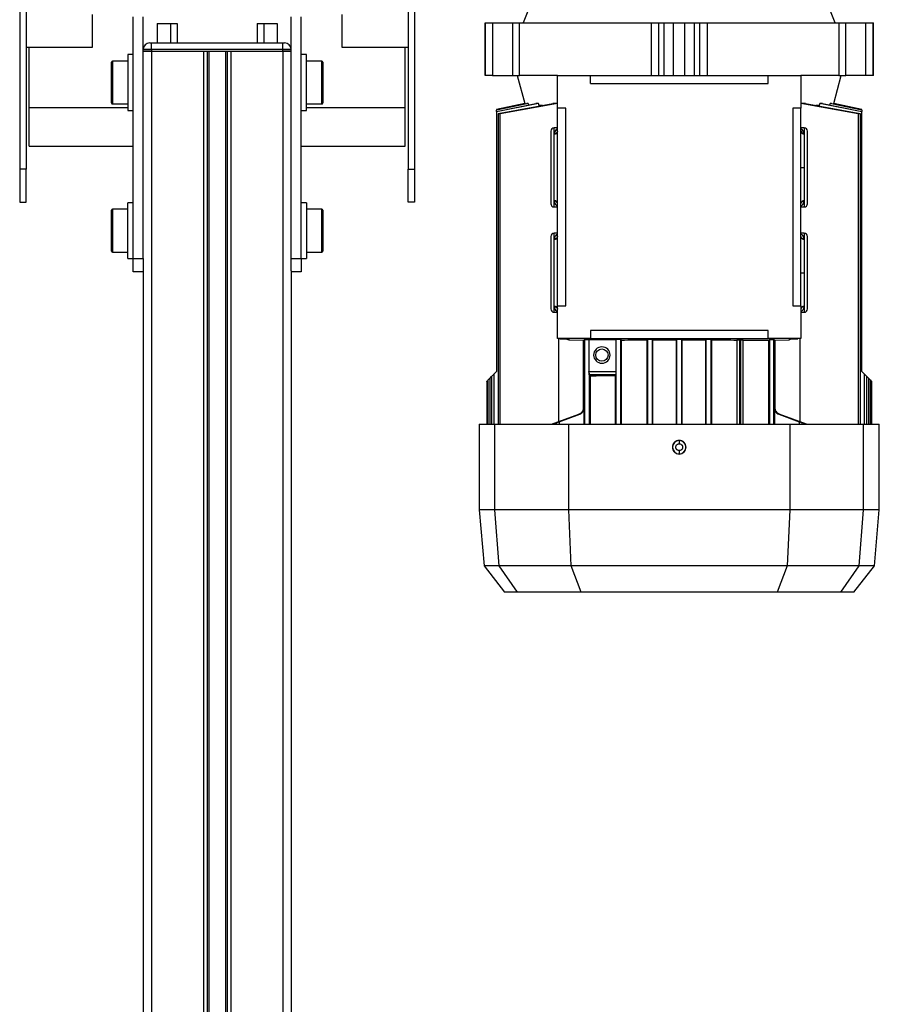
# Model space of a CAD drawing. Header units: millimetres. Extents: x 0 to 420, y 0 to 297.
# Tile 33 of 36: x 276 to 289, y 218 to 233. Entities that reach past the tile are written whole.
import ezdxf

# ---------------------------------------------------------------- set-up
doc = ezdxf.new("R2010")
doc.units = ezdxf.units.MM

msp = doc.modelspace()

# ---------------------------------------------------------------- linework, layer by layer
at = {"color": 7, "linetype": 'Continuous', "lineweight": 25}
for p, q in [((276.27843, 235.25616), (276.27843, 231.15329)), ((282.27843, 235.25616), (282.27843, 231.15329)), ((276.37843, 235.15616), (276.37843, 231.15329)), ((282.17843, 235.15616), (282.17843, 231.15329)), ((284.04843, 233.67829), (283.92722, 233.37829)), ((288.66964, 233.37829), (288.54843, 233.67829)), ((277.37843, 233.50329), (277.37843, 233.00329)), ((278.00343, 229.79329), (278.00343, 233.46903)), ((278.15343, 229.79329), (278.15343, 233.46903)), ((280.40343, 229.79329), (280.40343, 233.46903)), ((280.55343, 229.79329), (280.55343, 233.46903)), ((281.17843, 233.00329), (281.17843, 233.50329)), ((283.34843, 233.37829), (283.34843, 232.57829)), ((283.34843, 233.37829), (283.34974, 233.37829)), ((283.34974, 232.57829), (283.34974, 233.37829)), ((283.34974, 233.37829), (283.46085, 233.37829)), ((283.46085, 233.37829), (283.46085, 232.57829)), ((283.46085, 233.37829), (283.76461, 233.37829)), ((283.76461, 233.37829), (283.76461, 232.57829)), ((283.76461, 233.37829), (283.87349, 233.37829)), ((283.87349, 232.57829), (283.87349, 233.37829)), ((283.87349, 233.37829), (285.86994, 233.37829)), ((285.86994, 233.37829), (285.86994, 232.57829)), ((285.86994, 233.37829), (285.98873, 233.37829)), ((285.98873, 232.57829), (285.98873, 233.37829)), ((285.98873, 233.37829), (286.07012, 233.37829)), ((286.07012, 232.57829), (286.07012, 233.37829)), ((286.07012, 233.37829), (286.21054, 233.37829)), ((286.21054, 232.57829), (286.21054, 233.37829)), ((286.21054, 233.37829), (286.38631, 233.37829)), ((286.38631, 232.57829), (286.38631, 233.37829)), ((286.38631, 233.37829), (286.52673, 233.37829)), ((286.52673, 233.37829), (286.52673, 232.57829)), ((286.52673, 233.37829), (286.60812, 233.37829)), ((286.60812, 233.37829), (286.60812, 232.57829)), ((286.60812, 233.37829), (286.72691, 233.37829)), ((286.72691, 232.57829), (286.72691, 233.37829)), ((286.72691, 233.37829), (288.72336, 233.37829)), ((288.72336, 233.37829), (288.72336, 232.57829)), ((288.72336, 233.37829), (288.83225, 233.37829)), ((288.83225, 232.57829), (288.83225, 233.37829)), ((288.83225, 233.37829), (289.13601, 233.37829)), ((289.13601, 232.57829), (289.13601, 233.37829)), ((289.13601, 233.37829), (289.24712, 233.37829)), ((289.24712, 232.57829), (289.24712, 233.37829)), ((289.24712, 233.37829), (289.24843, 233.37829)), ((289.24843, 232.57829), (289.24843, 233.37829)), ((278.36843, 233.36829), (278.56843, 233.36829)), ((278.36843, 233.36829), (278.36843, 233.06979)), ((278.56843, 233.36829), (278.56843, 233.06979)), ((278.56843, 233.36829), (278.66843, 233.36829)), ((278.66843, 233.36829), (278.66843, 233.06979)), ((279.88843, 233.36829), (279.88843, 233.06979)), ((279.88843, 233.36829), (279.98843, 233.36829)), ((279.98843, 233.36829), (279.98843, 233.06979)), ((279.98843, 233.36829), (280.18843, 233.36829)), ((280.18843, 233.36829), (280.18843, 233.06979)), ((278.25343, 233.06979), (278.27843, 233.06979)), ((278.27843, 232.96979), (278.27843, 233.06979)), ((278.27843, 233.06979), (280.27843, 233.06979)), ((280.27843, 232.96979), (280.27843, 233.06979)), ((280.27843, 233.06979), (280.30343, 233.06979)), ((277.37843, 233.00329), (276.37843, 233.00329)), ((276.42093, 232.08746), (276.42093, 233.00329)), ((278.27843, 232.96979), (278.15343, 232.96979)), ((278.27843, 232.94479), (278.15343, 232.94479)), ((278.15343, 232.94479), (278.27843, 232.94479)), ((278.27843, 232.96979), (278.27843, 232.94479)), ((280.27843, 232.96979), (278.27843, 232.96979)), ((278.27843, 232.94479), (280.27843, 232.94479)), ((278.27843, 232.94479), (279.07093, 232.94479)), ((278.27843, 232.94479), (278.27843, 207.69479)), ((279.07093, 232.94479), (279.07093, 207.69479)), ((279.12513, 232.94479), (279.12513, 207.69479)), ((279.15383, 232.94479), (279.15383, 207.69479)), ((279.40302, 232.94479), (279.40302, 207.69479)), ((279.43173, 232.94479), (279.43173, 207.69479)), ((279.48593, 232.94479), (279.48593, 207.69479)), ((279.48593, 232.94479), (280.27843, 232.94479)), ((280.27843, 232.94479), (280.27843, 232.96979)), ((280.40343, 232.96979), (280.27843, 232.96979)), ((280.40343, 232.94479), (280.27843, 232.94479)), ((280.27843, 232.94479), (280.40343, 232.94479)), ((280.27843, 232.94479), (280.27843, 207.69479)), ((282.17843, 233.00329), (281.17843, 233.00329)), ((282.13593, 232.08746), (282.13593, 233.00329)), ((277.67343, 232.15829), (277.67343, 232.77829)), ((277.92343, 232.79329), (277.68843, 232.79329)), ((277.68843, 232.79329), (277.68843, 232.14329)), ((278.00343, 232.89329), (277.92343, 232.89329)), ((277.92343, 232.89329), (277.92343, 232.04329)), ((280.63343, 232.89329), (280.55343, 232.89329)), ((280.63343, 232.35386), (280.63343, 232.89329)), ((280.86843, 232.79329), (280.63343, 232.79329)), ((280.86843, 232.41337), (280.86843, 232.79329)), ((280.88343, 232.77829), (280.88343, 232.41591)), ((283.34974, 232.57829), (283.34843, 232.57829)), ((283.46085, 232.57829), (283.34974, 232.57829)), ((283.46085, 232.57829), (283.76461, 232.57829)), ((283.76461, 232.57829), (283.87349, 232.57829)), ((283.83593, 232.57829), (283.95081, 232.14955)), ((284.44843, 232.57829), (283.87349, 232.57829)), ((284.44843, 232.07829), (284.44843, 232.57829)), ((284.44843, 232.57829), (284.94843, 232.57829)), ((284.94843, 232.45329), (284.94843, 232.57829)), ((284.94843, 232.57829), (287.64843, 232.57829)), ((287.64843, 232.45329), (287.64843, 232.57829)), ((287.64843, 232.57829), (288.14843, 232.57829)), ((288.14843, 232.57829), (288.14843, 232.07829)), ((288.72336, 232.57829), (288.14843, 232.57829)), ((288.64605, 232.14955), (288.76093, 232.57829)), ((288.72336, 232.57829), (288.83225, 232.57829)), ((289.13601, 232.57829), (288.83225, 232.57829)), ((289.24712, 232.57829), (289.13601, 232.57829)), ((289.24843, 232.57829), (289.24712, 232.57829)), ((280.63343, 232.04329), (280.63343, 232.35386)), ((280.86843, 232.14329), (280.86843, 232.41337)), ((280.88343, 232.41591), (280.88343, 232.15829)), ((284.94843, 232.45329), (287.64843, 232.45329)), ((276.42093, 231.50329), (276.42093, 232.08746)), ((276.42093, 232.08746), (277.92343, 232.08746)), ((277.68843, 232.14329), (277.92343, 232.14329)), ((277.92343, 232.04329), (278.00343, 232.04329)), ((280.55343, 232.04329), (280.63343, 232.04329)), ((280.63343, 232.14329), (280.86843, 232.14329)), ((280.63343, 232.08746), (282.13593, 232.08746)), ((282.13593, 231.50329), (282.13593, 232.08746)), ((283.95081, 232.14955), (283.52342, 232.0587)), ((284.1621, 232.14955), (283.52343, 232.02435)), ((283.52343, 232.02916), (284.12096, 232.14955)), ((284.0028, 232.14955), (283.52343, 232.04988)), ((283.52343, 232.05236), (283.98497, 232.14955)), ((283.95125, 232.14955), (283.52343, 232.05865)), ((283.52343, 232.05865), (283.52343, 232.05236)), ((283.52343, 232.05236), (283.52343, 232.04988)), ((283.52343, 232.02916), (283.52343, 232.04988)), ((283.52343, 232.02916), (283.52343, 232.02435)), ((283.52343, 232.02435), (283.52343, 228.07829)), ((283.58003, 232.0015), (284.38082, 232.14955)), ((284.44843, 232.14789), (283.58003, 231.99467)), ((283.95081, 232.14955), (283.95125, 232.14955)), ((283.95306, 232.14283), (283.95125, 232.14955)), ((284.0028, 232.14955), (283.98497, 232.14955)), ((284.0028, 232.14955), (284.00901, 232.12699)), ((284.1621, 232.14955), (284.12096, 232.14955)), ((284.17055, 232.12112), (284.1621, 232.14955)), ((284.22209, 232.12112), (284.17055, 232.12112)), ((284.17055, 232.11068), (284.17055, 232.12112)), ((284.44843, 232.14955), (284.38082, 232.14955)), ((284.57343, 232.07829), (284.44843, 232.07829)), ((284.44843, 229.07829), (284.44843, 232.07829)), ((284.57343, 229.07829), (284.57343, 232.07829)), ((288.14843, 232.07829), (288.02343, 232.07829)), ((288.02343, 232.07829), (288.02343, 229.07829)), ((288.21604, 232.14955), (288.14843, 232.14955)), ((289.01683, 231.99467), (288.14843, 232.14789)), ((288.14843, 229.07829), (288.14843, 232.07829)), ((288.21604, 232.14955), (289.01683, 232.0015)), ((288.42631, 232.12112), (288.37605, 232.12112)), ((288.43476, 232.14955), (288.42631, 232.12112)), ((288.42631, 232.12112), (288.42631, 232.11068)), ((288.4759, 232.14955), (288.43476, 232.14955)), ((289.07343, 232.02435), (288.43476, 232.14955)), ((288.4759, 232.14955), (289.07343, 232.02916)), ((288.58785, 232.12699), (288.59405, 232.14955)), ((288.61189, 232.14955), (288.59405, 232.14955)), ((289.07343, 232.04988), (288.59405, 232.14955)), ((288.61189, 232.14955), (289.07343, 232.05236)), ((288.6456, 232.14955), (288.6438, 232.14283)), ((288.6456, 232.14955), (288.64605, 232.14955)), ((289.07343, 232.05865), (288.6456, 232.14955)), ((289.07343, 232.0587), (288.64605, 232.14955)), ((289.07343, 232.05865), (289.07343, 232.0587)), ((289.07343, 232.05236), (289.07343, 232.05865)), ((289.07343, 232.04988), (289.07343, 232.05236)), ((289.07343, 232.04988), (289.07343, 232.02916)), ((289.07343, 232.02435), (289.07343, 232.02916)), ((289.07343, 228.07829), (289.07343, 232.02435)), ((283.54572, 231.99172), (283.54572, 227.27829)), ((283.58003, 227.27829), (283.58003, 231.99467)), ((289.01683, 231.99467), (289.01683, 227.27829)), ((289.05114, 227.27829), (289.05114, 231.99173)), ((284.44843, 231.77829), (284.39843, 231.77829)), ((284.39843, 231.6856), (284.39843, 231.77829)), ((288.19843, 231.77829), (288.14843, 231.77829)), ((288.19843, 231.77829), (288.19843, 231.6856)), ((284.39843, 231.6856), (284.39858, 231.69057)), ((288.19828, 231.69057), (288.19843, 231.6856)), ((288.19843, 231.6856), (288.19843, 231.17829)), ((276.42093, 231.50329), (278.00343, 231.50329)), ((280.55343, 231.50329), (282.13593, 231.50329)), ((276.27843, 231.15329), (276.27843, 230.65329)), ((276.37843, 231.15329), (276.27843, 231.15329)), ((276.37843, 230.65329), (276.37843, 231.15329)), ((282.17843, 231.15329), (282.27843, 231.15329)), ((282.17843, 230.65329), (282.17843, 231.15329)), ((282.27843, 231.15329), (282.27843, 230.65329)), ((288.14843, 231.17829), (288.19843, 231.17829)), ((288.19843, 231.17829), (288.19843, 230.67152)), ((276.27843, 230.65329), (276.37843, 230.65329)), ((277.67343, 229.90829), (277.67343, 230.52829)), ((277.92343, 230.54329), (277.68843, 230.54329)), ((277.68843, 230.54329), (277.68843, 229.89329)), ((278.00343, 230.64329), (277.92343, 230.64329)), ((277.92343, 229.79329), (277.92343, 230.64329)), ((280.63343, 230.64329), (280.55343, 230.64329)), ((280.63343, 230.64329), (280.63343, 229.79329)), ((280.86843, 230.54329), (280.63343, 230.54329)), ((280.86843, 230.18333), (280.86843, 230.54329)), ((280.88343, 230.52829), (280.88343, 230.18494)), ((282.27843, 230.65329), (282.17843, 230.65329)), ((284.39861, 230.66602), (284.39843, 230.67152)), ((284.39843, 230.57829), (284.39843, 230.67152)), ((284.39843, 230.57829), (284.44843, 230.57829)), ((288.14843, 230.57829), (288.19843, 230.57829)), ((288.19843, 230.67152), (288.19824, 230.66602)), ((288.19843, 230.67152), (288.19843, 230.57829)), ((280.86843, 229.89329), (280.86843, 230.18333)), ((280.88343, 230.18494), (280.88343, 229.90829)), ((284.44843, 230.17829), (284.39843, 230.17829)), ((284.39843, 230.08565), (284.39843, 230.17829)), ((284.39843, 230.08565), (284.39858, 230.09057)), ((284.39843, 229.07058), (284.39843, 230.08565)), ((288.19843, 230.17829), (288.14843, 230.17829)), ((288.19828, 230.09057), (288.19843, 230.08565)), ((288.19843, 230.17829), (288.19843, 230.08565)), ((288.19843, 230.08565), (288.19843, 229.57829)), ((277.68843, 229.89329), (277.92343, 229.89329)), ((277.92343, 229.79329), (278.00343, 229.79329)), ((278.00343, 229.79329), (278.15343, 229.79329)), ((278.00343, 229.59329), (278.00343, 229.79329)), ((278.15343, 229.79329), (278.15343, 229.60789)), ((280.40343, 229.79329), (280.55343, 229.79329)), ((280.40343, 229.60789), (280.40343, 229.79329)), ((280.55343, 229.79329), (280.63343, 229.79329)), ((280.55343, 229.79329), (280.55343, 229.59329)), ((280.63343, 229.89329), (280.86843, 229.89329)), ((278.15343, 229.59329), (278.00343, 229.59329)), ((278.15343, 229.60789), (278.15343, 207.69479)), ((280.40343, 229.60789), (280.40343, 207.69479)), ((280.55343, 229.59329), (280.40343, 229.59329)), ((288.14843, 229.57829), (288.19843, 229.57829)), ((288.19843, 229.57829), (288.19843, 229.07058)), ((284.39856, 229.06602), (284.39843, 229.07058)), ((284.39843, 228.97829), (284.39843, 229.07058)), ((284.44843, 228.57829), (284.44843, 229.07829)), ((284.44843, 229.07829), (284.57343, 229.07829)), ((288.02343, 229.07829), (288.14843, 229.07829)), ((288.14843, 229.07829), (288.14843, 228.57829)), ((288.19843, 229.07058), (288.1983, 229.06602)), ((288.19843, 229.07058), (288.19843, 228.97829)), ((284.39843, 228.97829), (284.44843, 228.97829)), ((288.14843, 228.97829), (288.19843, 228.97829)), ((287.64843, 228.70329), (284.94843, 228.70329)), ((284.94843, 228.70329), (284.94843, 228.57829)), ((287.64843, 228.57829), (287.64843, 228.70329)), ((284.94843, 228.57829), (284.44843, 228.57829)), ((284.46772, 227.31747), (284.46772, 228.57829)), ((284.49843, 228.57829), (284.49843, 228.57461)), ((284.49843, 228.57461), (284.61003, 228.57124)), ((284.62138, 228.55894), (284.84249, 228.55225)), ((284.62343, 228.57037), (284.62343, 228.5589)), ((284.62343, 228.5589), (284.84255, 228.55228)), ((284.841, 228.5523), (284.841, 227.52331)), ((284.84255, 228.55228), (284.85844, 228.56639)), ((284.85844, 228.56639), (284.85844, 227.27829)), ((284.92766, 228.56651), (285.33664, 228.56651)), ((284.92766, 228.56651), (284.92766, 228.07743)), ((284.94843, 228.57829), (287.64843, 228.57829)), ((285.33844, 228.56811), (285.33664, 228.56651)), ((285.33664, 228.56651), (285.33664, 228.07743)), ((285.33844, 227.27829), (285.33844, 228.56811)), ((285.42113, 228.55681), (285.40842, 228.56811)), ((285.40842, 228.56811), (285.40842, 227.27829)), ((285.42113, 227.27829), (285.42113, 228.55681)), ((285.80693, 228.55888), (285.81844, 228.5691)), ((285.80693, 228.55888), (285.80693, 227.27829)), ((285.81844, 228.5691), (285.81844, 227.27829)), ((285.89957, 228.55919), (285.88842, 228.5691)), ((285.88842, 228.5691), (285.88842, 227.27829)), ((285.89957, 228.55919), (286.25261, 228.55978)), ((285.89957, 227.27829), (285.89957, 228.55919)), ((286.26344, 228.5694), (286.25261, 228.55978)), ((286.25261, 228.55978), (286.25261, 227.27829)), ((286.26344, 227.27829), (286.26344, 228.5694)), ((286.34425, 228.55978), (286.33342, 228.5694)), ((286.33342, 228.5694), (286.33342, 227.27829)), ((286.34425, 228.55978), (286.69728, 228.55919)), ((286.34425, 227.27829), (286.34425, 228.55978)), ((286.70844, 228.5691), (286.69728, 228.55919)), ((286.69728, 228.55919), (286.69728, 227.27829)), ((286.70844, 227.27829), (286.70844, 228.5691)), ((286.77842, 228.5691), (286.78993, 228.55888)), ((286.77842, 228.5691), (286.77842, 227.27829)), ((286.78993, 228.55888), (286.78993, 227.27829)), ((287.17958, 228.56024), (287.17572, 228.55681)), ((287.17572, 228.55681), (287.17572, 227.27829)), ((287.17958, 227.27829), (287.17958, 228.56024)), ((287.23228, 228.56084), (287.21457, 228.56084)), ((287.21457, 228.56084), (287.21457, 227.27829)), ((287.23228, 227.27829), (287.23228, 228.56084)), ((287.27195, 228.55609), (287.26728, 228.56024)), ((287.26728, 228.56024), (287.26728, 227.27829)), ((287.27195, 227.27829), (287.27195, 228.55609)), ((288.14843, 228.57829), (287.64843, 228.57829)), ((287.65253, 228.55226), (287.66844, 228.56639)), ((287.65253, 228.55226), (287.65253, 227.27829)), ((287.66844, 228.56639), (287.66844, 227.27829)), ((287.73842, 228.56639), (287.7543, 228.55228)), ((287.73842, 227.27829), (287.73842, 228.56639)), ((287.7543, 228.55228), (287.97343, 228.5589)), ((287.75437, 228.55225), (287.97548, 228.55894)), ((287.75585, 227.52331), (287.75585, 228.5523)), ((287.97343, 228.5589), (287.97343, 228.57037)), ((287.98683, 228.57124), (288.09843, 228.57461)), ((288.09843, 228.57461), (288.09843, 228.57829)), ((288.12914, 228.57829), (288.12914, 227.31747)), ((283.42479, 227.97966), (283.44747, 228.00233)), ((283.44747, 228.00233), (283.44747, 227.27829)), ((283.48178, 228.03665), (283.52343, 228.07829)), ((283.48178, 228.03665), (283.48178, 227.27829)), ((284.92766, 228.07743), (285.33664, 228.07743)), ((284.92842, 228.0526), (284.92842, 227.27829)), ((285.33567, 228.02743), (284.92926, 228.02743)), ((284.92926, 228.02743), (284.94433, 228.01404)), ((284.94433, 228.01404), (284.94433, 227.27829)), ((285.33567, 228.02743), (285.32491, 228.01787)), ((285.32491, 228.01787), (285.32491, 227.27829)), ((289.07343, 228.07829), (289.11507, 228.03665)), ((289.11507, 227.27829), (289.11507, 228.03665)), ((289.14939, 227.27829), (289.14939, 228.00233)), ((289.14939, 228.00233), (289.17206, 227.97966)), ((283.37343, 227.92829), (283.37343, 227.27829)), ((283.39048, 227.94534), (283.39048, 227.27829)), ((283.42479, 227.27829), (283.42479, 227.97966)), ((289.17206, 227.97966), (289.17206, 227.27829)), ((289.20638, 227.27829), (289.20638, 227.94534)), ((289.20638, 227.94534), (289.22343, 227.92829)), ((289.22343, 227.27829), (289.22343, 227.92829)), ((284.36009, 227.27829), (284.77502, 227.42934)), ((284.36224, 227.27829), (284.77749, 227.42934)), ((284.4749, 227.31591), (284.78674, 227.42934)), ((284.4749, 227.31659), (284.78463, 227.42934)), ((284.77749, 227.42934), (284.77502, 227.42934)), ((284.78463, 227.42934), (284.78674, 227.42934)), ((284.84333, 227.52331), (284.841, 227.52331)), ((284.85257, 227.52331), (284.85042, 227.52331)), ((284.85257, 227.27829), (284.85257, 227.52331)), ((287.74644, 227.52331), (287.74428, 227.52331)), ((287.74428, 227.52331), (287.74428, 227.27829)), ((287.75585, 227.52331), (287.75353, 227.52331)), ((287.81012, 227.42934), (287.81222, 227.42934)), ((287.81012, 227.42934), (288.12195, 227.31591)), ((287.81222, 227.42934), (288.12195, 227.31659)), ((287.82183, 227.42934), (287.81936, 227.42934)), ((288.23461, 227.27829), (287.81936, 227.42934)), ((287.82183, 227.42934), (288.23676, 227.27829)), ((283.25843, 227.27829), (283.25843, 225.97829)), ((283.25843, 227.27829), (283.49649, 227.27829)), ((283.49649, 225.97829), (283.49649, 227.27829)), ((283.49649, 227.27829), (284.61942, 227.27829)), ((284.42834, 227.29931), (284.42834, 227.27829)), ((284.4749, 227.31591), (284.4749, 227.27829)), ((284.61942, 225.97829), (284.61942, 227.27829)), ((284.61942, 227.27829), (287.97744, 227.27829)), ((287.97744, 227.27829), (287.97744, 225.97829)), ((287.97744, 227.27829), (289.10037, 227.27829)), ((288.12195, 227.31591), (288.12195, 227.27829)), ((288.16852, 227.27829), (288.16852, 227.29931)), ((289.10037, 225.97829), (289.10037, 227.27829)), ((289.10037, 227.27829), (289.33843, 227.27829)), ((289.33843, 225.97829), (289.33843, 227.27829)), ((286.29843, 227.03038), (286.29843, 227.03255)), ((286.29843, 226.82404), (286.29843, 226.8262)), ((283.25843, 225.97829), (283.33293, 225.12677)), ((283.49649, 225.97829), (283.25843, 225.97829)), ((283.56344, 225.12677), (283.49649, 225.97829)), ((284.61942, 225.97829), (283.49649, 225.97829)), ((287.97744, 225.97829), (284.61942, 225.97829)), ((284.65613, 225.12677), (284.61942, 225.97829)), ((287.97744, 225.97829), (287.94073, 225.12677)), ((289.10037, 225.97829), (287.97744, 225.97829)), ((289.03341, 225.12677), (289.10037, 225.97829)), ((289.33843, 225.97829), (289.10037, 225.97829)), ((289.26393, 225.12677), (289.33843, 225.97829)), ((283.33293, 225.12677), (283.64425, 224.72829)), ((283.56344, 225.12677), (283.33293, 225.12677)), ((284.65613, 225.12677), (283.56344, 225.12677)), ((283.8439, 224.72829), (283.56344, 225.12677)), ((287.94073, 225.12677), (284.65613, 225.12677)), ((284.80918, 224.72829), (284.65613, 225.12677)), ((287.94073, 225.12677), (287.78768, 224.72829)), ((289.03341, 225.12677), (287.94073, 225.12677)), ((288.75295, 224.72829), (289.03341, 225.12677)), ((288.95261, 224.72829), (289.26393, 225.12677)), ((289.26393, 225.12677), (289.03341, 225.12677)), ((283.8439, 224.72829), (283.64425, 224.72829)), ((284.80918, 224.72829), (283.8439, 224.72829)), ((286.29843, 224.72829), (284.80918, 224.72829)), ((287.78768, 224.72829), (286.29843, 224.72829)), ((288.75295, 224.72829), (287.78768, 224.72829)), ((288.95261, 224.72829), (288.75295, 224.72829))]:
    msp.add_line(p, q, dxfattribs=at)
at = {"color": 7, "linetype": 'Continuous', "lineweight": 25, "flags": 128}
msp.add_lwpolyline([(284.61244, 228.57159), (284.61367, 228.57133), (284.62343, 228.57037)], dxfattribs=at)
at = {"color": 7, "linetype": 'Continuous', "lineweight": 25}
msp.add_circle((285.12343, 228.32829), 0.09375, dxfattribs=at)
for centre, radius, start, end in [((278.25343, 232.96979), 0.1, 90, 180), ((280.30343, 232.96979), 0.1, 0, 90), ((277.68843, 232.77829), 0.015, 90, 180), ((280.86843, 232.77829), 0.015, 0, 90), ((277.68843, 232.15829), 0.015, 180, 270), ((280.86843, 232.15829), 0.015, 270, 360), ((284.39843, 231.72829), 0.05, 90, 180), ((284.40199, 231.73209), 0.04663, 265.616525, 354.813599), ((288.19436, 231.73694), 0.04654, 189.271195, 274.829498), ((288.19486, 231.73209), 0.04663, 185.186401, 274.383475), ((288.19843, 231.72829), 0.05, 0, 90), ((277.68843, 230.52829), 0.015, 90, 180), ((280.86843, 230.52829), 0.015, 0, 90), ((284.39843, 230.62829), 0.05, 180, 270), ((284.40201, 230.62505), 0.04661, 5.221651, 94.408527), ((284.40259, 230.61968), 0.04651, 9.763048, 94.905229), ((288.19485, 230.62505), 0.04661, 85.591473, 174.778349), ((288.19843, 230.62829), 0.05, 270, 0), ((284.39843, 230.12829), 0.05, 90, 180), ((284.40199, 230.13215), 0.04663, 265.618942, 354.816996), ((288.19487, 230.13215), 0.04663, 185.183004, 274.381058), ((288.19843, 230.12829), 0.05, 0, 90), ((277.68843, 229.90829), 0.015, 180, 270), ((280.86843, 229.90829), 0.015, 270, 360), ((284.40198, 229.02408), 0.04664, 5.160485, 94.365021), ((288.19488, 229.02408), 0.04664, 85.634979, 174.839515), ((288.19443, 229.01962), 0.04656, 85.226006, 171.089412), ((284.39843, 229.02829), 0.05, 180, 270), ((288.19843, 229.02829), 0.05, 270, 0), ((284.49843, 228.62461), 0.05, 247.862411, 270), ((284.62343, 228.6089), 0.05, 228.082609, 270), ((285.12343, 228.32829), 0.125, 90, 270), ((285.12343, 228.32829), 0.125, 270, 90), ((286.29843, 226.92829), 0.10209, 90, 270), ((286.29843, 226.92829), 0.10209, 270, 90)]:
    msp.add_arc(centre, radius, start, end, dxfattribs=at)
for points, knots in [([(283.58003, 231.99467), (283.57611, 231.99398), (283.56827, 231.9926), (283.55788, 231.99126), (283.55012, 231.99069), (283.54583, 231.99095), (283.54535, 231.99199), (283.5487, 231.99371), (283.55562, 231.99595), (283.56545, 231.99847), (283.57418, 232.00037), (283.57911, 232.00132), (283.58003, 232.0015)], [0, 0, 0, 0, 0.10895602, 0.21798192, 0.32531293, 0.43098635, 0.5363406, 0.64279868, 0.75133026, 0.86208256, 0.97425745, 1, 1, 1, 1]), ([(289.01683, 232.0015), (289.02084, 232.0007), (289.02885, 231.99908), (289.03935, 231.99647), (289.04715, 231.9941), (289.05129, 231.99221), (289.05133, 231.99103), (289.0474, 231.99068), (289.04009, 231.99115), (289.03023, 231.99238), (289.02199, 231.99372), (289.01749, 231.99455), (289.01683, 231.99467)], [0, 0, 0, 0, 0.11200154, 0.22398025, 0.33631398, 0.44756919, 0.55664412, 0.66345719, 0.76891449, 0.87443922, 0.98138224, 1, 1, 1, 1]), ([(284.44843, 231.76515), (284.44704, 231.7645), (284.44086, 231.76161), (284.42655, 231.75066), (284.4066, 231.72961), (284.40125, 231.70356), (284.39858, 231.69057)], [0, 0, 0, 0, 0.05340573, 0.23845503, 0.62003928, 1, 1, 1, 1]), ([(284.4485, 231.73052), (284.44756, 231.72535), (284.44561, 231.71459), (284.43391, 231.70111), (284.41739, 231.69201), (284.40469, 231.69104), (284.39858, 231.69057)], [0, 0, 0, 0, 0.240702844, 0.5, 0.759297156, 1, 1, 1, 1]), ([(288.19828, 231.69057), (288.19553, 231.70352), (288.19004, 231.72936), (288.16981, 231.75283), (288.1543, 231.76094), (288.14843, 231.76401)], [0, 0, 0, 0, 0.38436842, 0.76675494, 1, 1, 1, 1]), ([(284.39861, 230.66602), (284.40125, 230.65336), (284.4065, 230.62812), (284.4257, 230.60729), (284.43999, 230.59612), (284.44658, 230.59292), (284.44843, 230.59203)], [0, 0, 0, 0, 0.3744387, 0.74626771, 0.9290471, 1, 1, 1, 1]), ([(288.14834, 230.62637), (288.1493, 230.63152), (288.15131, 230.64222), (288.16302, 230.6556), (288.17949, 230.66461), (288.19215, 230.66556), (288.19824, 230.66602)], [0, 0, 0, 0, 0.24076764, 0.5, 0.75923236, 1, 1, 1, 1]), ([(288.14843, 230.59225), (288.15473, 230.59597), (288.17027, 230.60514), (288.19031, 230.62848), (288.1956, 230.65352), (288.19824, 230.66602)], [0, 0, 0, 0, 0.25492741, 0.62819414, 1, 1, 1, 1]), ([(284.44843, 230.16521), (284.44711, 230.16459), (284.44099, 230.16175), (284.42668, 230.15083), (284.40663, 230.12977), (284.40126, 230.10362), (284.39858, 230.09057)], [0, 0, 0, 0, 0.05093301, 0.23610891, 0.61887577, 1, 1, 1, 1]), ([(284.4485, 230.13055), (284.44756, 230.12537), (284.44561, 230.11462), (284.43391, 230.10113), (284.4174, 230.09202), (284.40469, 230.09104), (284.39858, 230.09057)], [0, 0, 0, 0, 0.24069659, 0.5, 0.75930341, 1, 1, 1, 1]), ([(288.19828, 230.09057), (288.19217, 230.09104), (288.17946, 230.09202), (288.16295, 230.10113), (288.15124, 230.11462), (288.14929, 230.12537), (288.14836, 230.13055)], [0, 0, 0, 0, 0.240696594, 0.5, 0.759303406, 1, 1, 1, 1]), ([(288.19828, 230.09057), (288.19552, 230.10358), (288.19001, 230.12952), (288.16972, 230.15297), (288.15425, 230.16102), (288.14843, 230.16404)], [0, 0, 0, 0, 0.38576898, 0.76913252, 1, 1, 1, 1]), ([(284.39856, 229.06602), (284.40468, 229.06554), (284.41742, 229.06454), (284.43396, 229.05537), (284.44566, 229.04182), (284.44757, 229.03103), (284.44849, 229.02584)], [0, 0, 0, 0, 0.24065513, 0.5, 0.75934487, 1, 1, 1, 1]), ([(284.39856, 229.06602), (284.40147, 229.05248), (284.4073, 229.02541), (284.42814, 229.00219), (284.44335, 228.99479), (284.44843, 228.99231)], [0, 0, 0, 0, 0.39985135, 0.79962995, 1, 1, 1, 1]), ([(288.14843, 228.99087), (288.14896, 228.9911), (288.15435, 228.99347), (288.16421, 229.00069), (288.17679, 229.01252), (288.19148, 229.03228), (288.19555, 229.0524), (288.1983, 229.06602)], [0, 0, 0, 0, 0.02035229, 0.20793102, 0.41647936, 0.60515649, 1, 1, 1, 1]), ([(284.61003, 228.57124), (284.61391, 228.5711), (284.62167, 228.57083), (284.62284, 228.57052), (284.62343, 228.57037)], [0, 0, 0, 0, 0.49999507, 1, 1, 1, 1]), ([(284.85844, 228.56639), (284.85863, 228.56644), (284.85902, 228.56652), (284.86192, 228.56666), (284.86777, 228.56682), (284.8777, 228.56694), (284.89009, 228.567), (284.90288, 228.56699), (284.91413, 228.56689), (284.92344, 228.56673), (284.92617, 228.56659), (284.92766, 228.56651)], [0, 0, 0, 0, 0.07220766, 0.14441141, 0.25055629, 0.37919765, 0.50037659, 0.62319013, 0.750195, 0.86338442, 1, 1, 1, 1]), ([(285.33844, 228.56811), (285.33865, 228.56816), (285.33908, 228.56825), (285.34236, 228.56839), (285.34893, 228.56855), (285.35999, 228.56868), (285.37343, 228.56872), (285.38687, 228.56868), (285.39792, 228.56855), (285.4044, 228.5684), (285.40772, 228.56825), (285.40818, 228.56816), (285.40842, 228.56811)], [0, 0, 0, 0, 0.0721564, 0.14430905, 0.2504223, 0.37849592, 0.50001007, 0.62150644, 0.7495978, 0.85569771, 0.92312517, 1, 1, 1, 1]), ([(285.42113, 228.55681), (285.48444, 228.55723), (285.61048, 228.55806), (285.74164, 228.55861), (285.80693, 228.55888)], [0, 0, 0, 0, 0.5022112, 1, 1, 1, 1]), ([(285.81844, 228.5691), (285.81865, 228.56915), (285.81908, 228.56924), (285.82236, 228.56939), (285.82893, 228.56955), (285.83999, 228.56967), (285.85343, 228.56972), (285.86687, 228.56967), (285.87792, 228.56955), (285.8844, 228.56939), (285.88772, 228.56924), (285.88818, 228.56915), (285.88842, 228.5691)], [0, 0, 0, 0, 0.0721564, 0.14430905, 0.2504223, 0.37849724, 0.50001007, 0.62150645, 0.74959781, 0.85569976, 0.92312671, 1, 1, 1, 1]), ([(286.26344, 228.5694), (286.26365, 228.56945), (286.26408, 228.56954), (286.26736, 228.56969), (286.27393, 228.56985), (286.28499, 228.56997), (286.29843, 228.57002), (286.31187, 228.56997), (286.32292, 228.56985), (286.3294, 228.56969), (286.33272, 228.56954), (286.33318, 228.56945), (286.33342, 228.5694)], [0, 0, 0, 0, 0.0721564, 0.14430905, 0.2504223, 0.37849685, 0.50001007, 0.62150645, 0.74959781, 0.85569916, 0.92312626, 1, 1, 1, 1]), ([(286.70844, 228.5691), (286.70865, 228.56915), (286.70908, 228.56924), (286.71236, 228.56939), (286.71893, 228.56955), (286.72999, 228.56967), (286.74343, 228.56972), (286.75687, 228.56967), (286.76792, 228.56955), (286.7744, 228.56939), (286.77772, 228.56924), (286.77818, 228.56915), (286.77842, 228.5691)], [0, 0, 0, 0, 0.0721564, 0.14430905, 0.2504223, 0.37849724, 0.50001007, 0.62150645, 0.74959781, 0.85569976, 0.92312671, 1, 1, 1, 1]), ([(286.78993, 228.55888), (286.85522, 228.55861), (286.98638, 228.55806), (287.11242, 228.55723), (287.17572, 228.55681)], [0, 0, 0, 0, 0.4977888, 1, 1, 1, 1]), ([(287.17958, 228.56024), (287.1798, 228.56028), (287.18023, 228.56037), (287.18351, 228.56052), (287.19008, 228.56068), (287.20113, 228.56081), (287.21017, 228.56083), (287.21457, 228.56084)], [0, 0, 0, 0, 0.14430579, 0.28860409, 0.50083448, 0.7569741, 1, 1, 1, 1]), ([(287.23228, 228.56084), (287.23669, 228.56083), (287.24573, 228.56081), (287.25678, 228.56068), (287.26325, 228.56053), (287.26657, 228.56038), (287.26703, 228.56029), (287.26728, 228.56024)], [0, 0, 0, 0, 0.24301745, 0.499185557, 0.711396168, 0.84625216, 1, 1, 1, 1]), ([(287.27195, 228.55609), (287.33737, 228.55553), (287.4694, 228.55441), (287.59112, 228.55298), (287.65253, 228.55226)], [0, 0, 0, 0, 0.49547978, 1, 1, 1, 1]), ([(287.66844, 228.56639), (287.66865, 228.56644), (287.66908, 228.56653), (287.67236, 228.56668), (287.67893, 228.56684), (287.68999, 228.56696), (287.70343, 228.56701), (287.71687, 228.56696), (287.72792, 228.56684), (287.7344, 228.56668), (287.73772, 228.56653), (287.73818, 228.56644), (287.73842, 228.56639)], [0, 0, 0, 0, 0.0721564, 0.14430905, 0.2504223, 0.3784963, 0.50001007, 0.62150645, 0.74959781, 0.85569831, 0.92312562, 1, 1, 1, 1]), ([(287.97343, 228.57037), (287.97402, 228.57052), (287.97519, 228.57083), (287.98295, 228.5711), (287.98683, 228.57124)], [0, 0, 0, 0, 0.50000493, 1, 1, 1, 1]), ([(283.44747, 228.00233), (283.4476, 228.00246), (283.44787, 228.00273), (283.44995, 228.00482), (283.45316, 228.00802), (283.45909, 228.01395), (283.46875, 228.02361), (283.47733, 228.03219), (283.48178, 228.03665)], [0, 0, 0, 0, 0.10298331, 0.21097888, 0.3245708, 0.44664263, 0.71283499, 1, 1, 1, 1]), ([(284.92842, 228.0526), (284.92826, 228.0565), (284.92795, 228.06435), (284.92776, 228.07306), (284.92766, 228.07743)], [0, 0, 0, 0, 0.49805889, 1, 1, 1, 1]), ([(284.92926, 228.02743), (284.92915, 228.028), (284.92896, 228.02908), (284.92872, 228.03571), (284.92854, 228.04363), (284.92846, 228.04979), (284.92842, 228.0526)], [0, 0, 0, 0, 0.30524829, 0.57372696, 0.80533862, 1, 1, 1, 1]), ([(284.94433, 228.01404), (285.00574, 228.01476), (285.12745, 228.01619), (285.25949, 228.01731), (285.32491, 228.01787)], [0, 0, 0, 0, 0.50452021, 1, 1, 1, 1]), ([(285.33664, 228.07743), (285.33662, 228.07113), (285.33659, 228.0582), (285.33638, 228.0424), (285.33613, 228.03315), (285.3359, 228.02842), (285.33575, 228.02778), (285.33567, 228.02743)], [0, 0, 0, 0, 0.24299031, 0.49917601, 0.7111659, 0.84608079, 1, 1, 1, 1]), ([(289.11507, 228.03665), (289.11953, 228.03219), (289.12811, 228.02361), (289.13776, 228.01396), (289.1437, 228.00803), (289.1469, 228.00482), (289.14899, 228.00273), (289.14926, 228.00246), (289.14939, 228.00233)], [0, 0, 0, 0, 0.28716541, 0.55335813, 0.67501702, 0.78902084, 0.8969955, 1, 1, 1, 1]), ([(283.37343, 227.92829), (283.37356, 227.92842), (283.37382, 227.92869), (283.37591, 227.93078), (283.37912, 227.93398), (283.38505, 227.93991), (283.39471, 227.94957), (283.40329, 227.95815), (283.40774, 227.96261)], [0, 0, 0, 0, 0.10298331, 0.21097889, 0.32457081, 0.44664263, 0.71283498, 1, 1, 1, 1]), ([(283.39048, 227.94534), (283.39061, 227.94547), (283.39088, 227.94574), (283.39296, 227.94783), (283.39617, 227.95103), (283.4021, 227.95696), (283.41176, 227.96662), (283.42034, 227.9752), (283.42479, 227.97966)], [0, 0, 0, 0, 0.10298881, 0.210978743, 0.324570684, 0.446642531, 0.712834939, 1, 1, 1, 1]), ([(289.17206, 227.97966), (289.17652, 227.9752), (289.1851, 227.96662), (289.19475, 227.95697), (289.20068, 227.95104), (289.20389, 227.94783), (289.20598, 227.94574), (289.20625, 227.94547), (289.20638, 227.94534)], [0, 0, 0, 0, 0.2871654, 0.55335813, 0.67501702, 0.78902084, 0.89699551, 1, 1, 1, 1]), ([(284.84333, 227.52331), (284.84246, 227.51329), (284.84068, 227.49291), (284.82678, 227.46589), (284.80589, 227.44279), (284.78737, 227.43402), (284.77749, 227.42934)], [0, 0, 0, 0, 0.24593517, 0.4999131, 0.73335738, 1, 1, 1, 1]), ([(284.78674, 227.42934), (284.79661, 227.43402), (284.81513, 227.44279), (284.83603, 227.46589), (284.84992, 227.49291), (284.8517, 227.51329), (284.85257, 227.52331)], [0, 0, 0, 0, 0.26664262, 0.5000869, 0.75406483, 1, 1, 1, 1]), ([(284.841, 227.52331), (284.84045, 227.51507), (284.83931, 227.49814), (284.83247, 227.48358), (284.82897, 227.4761)], [0, 0, 0, 0, 0.48705941, 1, 1, 1, 1]), ([(287.74428, 227.52331), (287.74516, 227.51329), (287.74693, 227.49291), (287.76083, 227.46589), (287.78173, 227.44279), (287.80025, 227.43402), (287.81012, 227.42934)], [0, 0, 0, 0, 0.24593898, 0.49991308, 0.73336911, 1, 1, 1, 1]), ([(287.81936, 227.42934), (287.80949, 227.43402), (287.79097, 227.44279), (287.77007, 227.46589), (287.75618, 227.49291), (287.7544, 227.51329), (287.75353, 227.52331)], [0, 0, 0, 0, 0.26663089, 0.50008692, 0.75406102, 1, 1, 1, 1]), ([(287.76789, 227.4761), (287.76438, 227.48358), (287.75754, 227.49814), (287.75641, 227.51507), (287.75585, 227.52331)], [0, 0, 0, 0, 0.51295323, 1, 1, 1, 1]), ([(284.4749, 227.31659), (284.4688, 227.31436), (284.45668, 227.30994), (284.44122, 227.30424), (284.4325, 227.30097), (284.42893, 227.29959), (284.42804, 227.2992), (284.42892, 227.29945), (284.43249, 227.30067), (284.44122, 227.30375), (284.45669, 227.3093), (284.4688, 227.3137), (284.4749, 227.31591)], [0, 0, 0, 0, 0.1284584, 0.25490318, 0.37841554, 0.43948342, 0.50040189, 0.56111714, 0.6222716, 0.74550072, 0.87166437, 1, 1, 1, 1]), ([(288.12195, 227.31591), (288.12806, 227.3137), (288.14017, 227.3093), (288.15564, 227.30375), (288.16436, 227.30067), (288.16793, 227.29945), (288.16881, 227.2992), (288.16793, 227.29958), (288.16436, 227.30097), (288.15563, 227.30424), (288.14018, 227.30994), (288.12806, 227.31436), (288.12195, 227.31659)], [0, 0, 0, 0, 0.12833563, 0.25449928, 0.3777284, 0.43870913, 0.49959798, 0.56034274, 0.62158446, 0.74509682, 0.8715416, 1, 1, 1, 1]), ([(286.29843, 227.03255), (286.28479, 227.03099), (286.25751, 227.02786), (286.22279, 227.00377), (286.19958, 226.96931), (286.19142, 226.92834), (286.19955, 226.88733), (286.22276, 226.85284), (286.2575, 226.82873), (286.28479, 226.8256), (286.29843, 226.82404)], [0, 0, 0, 0, 0.124901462, 0.249899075, 0.374949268, 0.499885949, 0.624753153, 0.750050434, 0.875079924, 1, 1, 1, 1]), ([(286.29843, 226.87616), (286.2935, 226.87657), (286.28234, 226.87749), (286.26881, 226.88455), (286.25864, 226.89396), (286.25189, 226.90374), (286.24736, 226.91545), (286.24575, 226.92829), (286.24736, 226.94113), (286.25189, 226.95284), (286.25864, 226.96262), (286.26881, 226.97203), (286.28234, 226.97909), (286.2935, 226.98002), (286.29843, 226.98043)], [0, 0, 0, 0, 0.09031842, 0.20456319, 0.27141989, 0.34393615, 0.4207855, 0.5, 0.5792145, 0.65606385, 0.72858011, 0.79543681, 0.90968158, 1, 1, 1, 1]), ([(286.29843, 226.82404), (286.31207, 226.8256), (286.33935, 226.82873), (286.37406, 226.85282), (286.39728, 226.88727), (286.40545, 226.92829), (286.39729, 226.96931), (286.37407, 227.00377), (286.33935, 227.02785), (286.31207, 227.03098), (286.29843, 227.03255)], [0, 0, 0, 0, 0.124946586, 0.249888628, 0.374878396, 0.499971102, 0.625096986, 0.750108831, 0.87505889, 1, 1, 1, 1]), ([(286.29843, 227.03038), (286.29843, 227.02924), (286.29843, 227.02689), (286.29843, 227.01337), (286.29843, 226.99692), (286.29843, 226.98579), (286.29843, 226.98043)], [0, 0, 0, 0, 0.27080755, 0.56228828, 0.78919063, 1, 1, 1, 1]), ([(286.29843, 226.98043), (286.30336, 226.98002), (286.31452, 226.97909), (286.32805, 226.97203), (286.33822, 226.96262), (286.34497, 226.95284), (286.3495, 226.94113), (286.3511, 226.92829), (286.3495, 226.91545), (286.34497, 226.90374), (286.33822, 226.89396), (286.32805, 226.88455), (286.31452, 226.87749), (286.30336, 226.87657), (286.29843, 226.87616)], [0, 0, 0, 0, 0.09031842, 0.20456319, 0.27141989, 0.34393615, 0.4207855, 0.5, 0.5792145, 0.65606385, 0.72858011, 0.79543681, 0.90968158, 1, 1, 1, 1]), ([(286.29843, 226.87616), (286.29843, 226.86925), (286.29843, 226.85492), (286.29843, 226.83843), (286.29843, 226.82847), (286.29843, 226.82694), (286.29843, 226.8262)], [0, 0, 0, 0, 0.27080755, 0.56228828, 0.78919063, 1, 1, 1, 1])]:
    msp.add_open_spline(points, degree=3, knots=knots, dxfattribs=at)
for points in [[(284.34843, 231.72829), (284.34843, 231.72625), (284.34843, 231.72215), (284.34843, 231.68945), (284.34843, 231.63862), (284.34843, 231.56969), (284.34843, 231.48583), (284.34843, 231.39012), (284.34843, 231.28628), (284.34843, 231.17829), (284.34843, 231.0703), (284.34843, 230.96646), (284.34843, 230.87075), (284.34843, 230.78689), (284.34843, 230.71797), (284.34843, 230.66714), (284.34843, 230.63443), (284.34843, 230.63034), (284.34843, 230.62829)], [(288.24843, 231.17829), (288.24843, 231.21429), (288.24843, 231.28628), (288.24843, 231.39012), (288.24843, 231.48583), (288.24843, 231.56969), (288.24843, 231.63862), (288.24843, 231.68945), (288.24843, 231.72215), (288.24843, 231.72625), (288.24843, 231.72829)], [(284.39843, 230.67152), (284.39843, 230.70158), (284.39843, 230.76168), (284.39843, 230.88664), (284.39843, 231.02769), (284.39843, 231.1788), (284.39843, 231.32988), (284.39843, 231.47084), (284.39843, 231.59565), (284.39843, 231.65562), (284.39843, 231.6856)], [(288.24843, 230.62829), (288.24843, 230.63034), (288.24843, 230.63443), (288.24843, 230.66714), (288.24843, 230.71797), (288.24843, 230.78689), (288.24843, 230.87075), (288.24843, 230.96646), (288.24843, 231.0703), (288.24843, 231.1423), (288.24843, 231.17829)], [(284.34843, 230.12829), (284.34843, 230.12625), (284.34843, 230.12215), (284.34843, 230.08945), (284.34843, 230.03862), (284.34843, 229.96969), (284.34843, 229.88583), (284.34843, 229.79012), (284.34843, 229.68628), (284.34843, 229.57829), (284.34843, 229.4703), (284.34843, 229.36646), (284.34843, 229.27075), (284.34843, 229.18689), (284.34843, 229.11797), (284.34843, 229.06714), (284.34843, 229.03443), (284.34843, 229.03034), (284.34843, 229.02829)], [(288.24843, 229.57829), (288.24843, 229.61429), (288.24843, 229.68628), (288.24843, 229.79012), (288.24843, 229.88583), (288.24843, 229.96969), (288.24843, 230.03862), (288.24843, 230.08945), (288.24843, 230.12215), (288.24843, 230.12625), (288.24843, 230.12829)], [(288.24843, 229.02829), (288.24843, 229.03034), (288.24843, 229.03443), (288.24843, 229.06714), (288.24843, 229.11797), (288.24843, 229.18689), (288.24843, 229.27075), (288.24843, 229.36646), (288.24843, 229.4703), (288.24843, 229.5423), (288.24843, 229.57829)], [(284.82897, 227.4761), (284.82213, 227.46582), (284.80847, 227.44526), (284.78617, 227.43465), (284.77502, 227.42934)], [(284.78463, 227.42934), (284.7939, 227.43368), (284.81243, 227.44234), (284.83347, 227.46516), (284.84771, 227.49275), (284.84952, 227.51312), (284.85042, 227.52331)], [(287.74644, 227.52331), (287.74734, 227.51312), (287.74914, 227.49275), (287.76339, 227.46516), (287.78443, 227.44234), (287.80296, 227.43368), (287.81222, 227.42934)], [(287.76789, 227.4761), (287.77472, 227.46582), (287.78839, 227.44526), (287.81069, 227.43465), (287.82183, 227.42934)]]:
    msp.add_open_spline(points, degree=3, dxfattribs=at)

doc.saveas('drawing.dxf')
